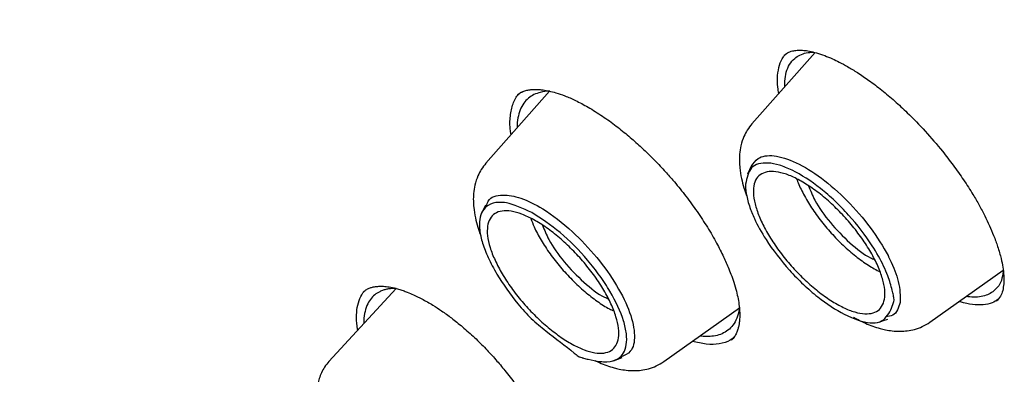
# Model space of a CAD drawing. Header units: millimetres. Extents: x 8 to 1762, y 12 to 2803.
# Tile 28 of 118: x 1509.73 to 1526.77, y 1024.21 to 1030.34. Entities that reach past the tile are written whole.
import ezdxf

# ---------------------------------------------------------------- set-up
doc = ezdxf.new("R2010")
doc.units = ezdxf.units.MM

msp = doc.modelspace()

# ---------------------------------------------------------------- linework, layer by layer
at = {"color": 7, "linetype": 'Continuous', "lineweight": 30}
for p, q in [((1523.496, 1029.772), (1522.403, 1028.539)), ((1522.962, 1029.723), (1522.965, 1029.727)), ((1522.97, 1029.179), (1522.971, 1029.276)), ((1518.899, 1029.102), (1517.797, 1027.858)), ((1522.396, 1027.815), (1522.325, 1027.67)), ((1517.79, 1027.132), (1517.719, 1026.988)), ((1525.484, 1025.106), (1526.752, 1026.006)), ((1516.241, 1025.691), (1515.08, 1024.43)), ((1520.878, 1024.426), (1522.185, 1025.353)), ((1522.05, 1024.803), (1522.046, 1024.8)), ((1520.004, 1024.44), (1520.155, 1024.494))]:
    msp.add_line(p, q, dxfattribs=at)
at = {"color": 7, "linetype": 'Continuous', "lineweight": 30, "flags": 128}
msp.add_lwpolyline([(1524.604, 1025.108), (1524.68, 1025.135), (1524.756, 1025.162)], dxfattribs=at)
at = {"color": 7, "linetype": 'Continuous', "lineweight": 30}
for points, knots in [([(1566.118, 1002.181), (1566.206, 1002.264), (1566.372, 1002.422), (1566.576, 1002.629), (1566.765, 1002.83), (1566.943, 1003.029), (1567.103, 1003.218), (1567.25, 1003.399), (1567.397, 1003.588), (1567.538, 1003.779), (1567.672, 1003.97), (1567.801, 1004.162), (1567.935, 1004.371), (1568.076, 1004.602), (1568.217, 1004.848), (1568.352, 1005.1), (1568.485, 1005.362), (1568.615, 1005.636), (1568.74, 1005.917), (1568.853, 1006.19), (1568.954, 1006.45), (1569.044, 1006.699), (1569.132, 1006.956), (1569.219, 1007.23), (1569.306, 1007.524), (1569.39, 1007.835), (1569.471, 1008.162), (1569.548, 1008.508), (1569.619, 1008.865), (1569.684, 1009.235), (1569.734, 1009.566), (1569.772, 1009.849), (1569.799, 1010.071), (1569.821, 1010.274), (1569.839, 1010.456), (1569.856, 1010.644), (1569.872, 1010.85), (1569.889, 1011.092), (1569.904, 1011.363), (1569.915, 1011.623), (1569.922, 1011.868), (1569.927, 1012.091), (1569.929, 1012.318), (1569.929, 1012.531), (1569.928, 1012.702), (1569.926, 1012.829), (1569.924, 1012.918), (1569.922, 1012.993), (1569.921, 1013.068), (1569.918, 1013.17), (1569.913, 1013.312), (1569.906, 1013.502), (1569.892, 1013.79), (1569.869, 1014.161), (1569.836, 1014.599), (1569.792, 1015.072), (1569.737, 1015.577), (1569.668, 1016.113), (1569.594, 1016.628), (1569.513, 1017.132), (1569.427, 1017.626), (1569.335, 1018.107), (1569.244, 1018.561), (1569.152, 1018.991), (1569.058, 1019.41), (1568.949, 1019.869), (1568.82, 1020.387), (1568.668, 1020.97), (1568.495, 1021.592), (1568.339, 1022.126), (1568.211, 1022.548), (1568.122, 1022.835), (1568.039, 1023.099), (1567.962, 1023.338), (1567.887, 1023.569), (1567.815, 1023.786), (1567.744, 1023.999), (1567.664, 1024.233), (1567.566, 1024.517), (1567.444, 1024.863), (1567.306, 1025.248), (1567.145, 1025.687), (1566.958, 1026.181), (1566.744, 1026.734), (1566.505, 1027.335), (1566.241, 1027.979), (1565.957, 1028.651), (1565.604, 1029.463), (1565.179, 1030.404), (1564.677, 1031.475), (1564.196, 1032.461), (1563.744, 1033.36), (1563.324, 1034.173), (1562.9, 1034.974), (1562.481, 1035.746), (1562.078, 1036.474), (1561.696, 1037.149), (1561.356, 1037.741), (1561.056, 1038.255), (1560.795, 1038.697), (1560.54, 1039.123), (1560.277, 1039.56), (1559.99, 1040.029), (1559.682, 1040.527), (1559.355, 1041.05), (1559.007, 1041.599), (1558.632, 1042.182), (1558.232, 1042.796), (1557.703, 1043.595), (1557.053, 1044.559), (1556.284, 1045.671), (1555.515, 1046.757), (1554.748, 1047.816), (1553.879, 1048.989), (1552.896, 1050.282), (1551.789, 1051.698), (1550.658, 1053.103), (1549.505, 1054.496), (1548.33, 1055.877), (1547.134, 1057.243), (1545.92, 1058.593), (1544.731, 1059.88), (1543.57, 1061.104), (1542.441, 1062.266), (1541.3, 1063.411), (1540.149, 1064.538), (1539.072, 1065.566), (1538.066, 1066.505), (1537.126, 1067.365), (1536.162, 1068.23), (1535.171, 1069.098), (1534.282, 1069.86), (1533.5, 1070.518), (1532.832, 1071.071), (1532.17, 1071.611), (1531.531, 1072.123), (1530.938, 1072.593), (1530.391, 1073.019), (1529.892, 1073.404), (1529.436, 1073.751), (1529.082, 1074.017), (1528.816, 1074.215), (1528.613, 1074.366), (1528.385, 1074.535), (1528.118, 1074.731), (1527.813, 1074.953), (1527.47, 1075.201), (1527.09, 1075.473), (1526.672, 1075.769), (1526.212, 1076.091), (1525.709, 1076.437), (1525.165, 1076.808), (1524.581, 1077.198), (1523.959, 1077.607), (1523.302, 1078.03), (1522.613, 1078.465), (1521.891, 1078.91), (1521.133, 1079.367), (1520.619, 1079.666), (1520.355, 1079.819)], [0, 0, 0, 0, 0.005222, 0.0099109, 0.0145947, 0.0193305, 0.0235696, 0.0275822, 0.0318769, 0.0363006, 0.0403132, 0.0444077, 0.0488708, 0.0537545, 0.0589458, 0.0640399, 0.0689969, 0.0745937, 0.0799893, 0.0851358, 0.0899366, 0.0943888, 0.0986791, 0.1037885, 0.1088676, 0.1140513, 0.1197888, 0.125481, 0.1313728, 0.1373576, 0.1434353, 0.1472309, 0.1507115, 0.1538495, 0.1566451, 0.1591471, 0.1624593, 0.1661071, 0.1701377, 0.1746455, 0.1777244, 0.1809928, 0.1844426, 0.1876177, 0.1902516, 0.1917987, 0.193071, 0.1940686, 0.195013, 0.1962718, 0.198404, 0.2010846, 0.2043135, 0.2105327, 0.2165325, 0.2223117, 0.229706, 0.2367048, 0.2433523, 0.2496872, 0.2561776, 0.2623048, 0.2680696, 0.2734727, 0.2786241, 0.2840091, 0.2907292, 0.2978533, 0.3053812, 0.3133124, 0.3169648, 0.3203787, 0.323485, 0.3262838, 0.328775, 0.3315725, 0.3338662, 0.3361947, 0.3397214, 0.3437107, 0.3481384, 0.3530012, 0.358741, 0.364988, 0.3717423, 0.3790032, 0.386578, 0.3941151, 0.4058684, 0.417511, 0.4290433, 0.4377947, 0.4464817, 0.4551025, 0.463366, 0.4710591, 0.4781823, 0.4847355, 0.4897508, 0.4943722, 0.498652, 0.5031697, 0.508086, 0.513401, 0.5187774, 0.5245081, 0.5305931, 0.5370324, 0.5437507, 0.5556155, 0.5672271, 0.5785855, 0.589691, 0.6005436, 0.6156064, 0.6306208, 0.6456341, 0.6606464, 0.6756582, 0.6906698, 0.7056812, 0.7206926, 0.7341433, 0.7475945, 0.7610463, 0.7744983, 0.7879508, 0.7985309, 0.8092981, 0.820318, 0.831591, 0.8431171, 0.8505839, 0.8581534, 0.8657817, 0.8730206, 0.8797532, 0.8858724, 0.891503, 0.8966447, 0.9012976, 0.9034786, 0.9056296, 0.9081849, 0.911197, 0.9146659, 0.9185176, 0.9228101, 0.9275434, 0.9327177, 0.9384392, 0.944618, 0.9512542, 0.958348, 0.9658995, 0.9737617, 0.9820657, 0.9908117, 1, 1, 1, 1]), ([(1482.247, 1069.873), (1482.297, 1069.912), (1482.447, 1070.026), (1482.708, 1070.203), (1483.029, 1070.405), (1483.363, 1070.593), (1483.707, 1070.768), (1484.061, 1070.929), (1484.427, 1071.077), (1484.803, 1071.212), (1485.189, 1071.334), (1485.585, 1071.442), (1485.992, 1071.537), (1486.409, 1071.618), (1486.835, 1071.686), (1487.271, 1071.741), (1487.717, 1071.782), (1488.172, 1071.81), (1488.637, 1071.825), (1489.111, 1071.826), (1489.594, 1071.813), (1490.085, 1071.787), (1490.586, 1071.748), (1491.096, 1071.696), (1491.613, 1071.629), (1492.14, 1071.55), (1492.674, 1071.457), (1493.217, 1071.351), (1493.767, 1071.231), (1494.325, 1071.098), (1494.89, 1070.952), (1495.463, 1070.792), (1496.042, 1070.619), (1496.629, 1070.433), (1497.222, 1070.234), (1497.822, 1070.022), (1498.428, 1069.797), (1499.04, 1069.559), (1499.658, 1069.308), (1500.281, 1069.044), (1500.91, 1068.768), (1501.545, 1068.479), (1502.184, 1068.178), (1502.828, 1067.864), (1503.477, 1067.537), (1504.13, 1067.199), (1504.787, 1066.848), (1505.448, 1066.486), (1506.113, 1066.111), (1506.781, 1065.725), (1507.453, 1065.327), (1508.127, 1064.918), (1508.805, 1064.497), (1509.485, 1064.065), (1510.167, 1063.622), (1510.851, 1063.168), (1511.538, 1062.704), (1512.225, 1062.228), (1512.915, 1061.742), (1513.605, 1061.246), (1514.297, 1060.74), (1514.989, 1060.224), (1515.681, 1059.698), (1516.374, 1059.162), (1517.067, 1058.617), (1517.76, 1058.062), (1518.452, 1057.499), (1519.144, 1056.926), (1519.834, 1056.345), (1520.524, 1055.755), (1521.212, 1055.157), (1521.899, 1054.551), (1522.583, 1053.937), (1523.266, 1053.315), (1523.947, 1052.686), (1524.625, 1052.049), (1525.3, 1051.405), (1525.972, 1050.755), (1526.641, 1050.098), (1527.307, 1049.434), (1527.969, 1048.764), (1528.627, 1048.088), (1529.281, 1047.406), (1529.931, 1046.719), (1530.576, 1046.026), (1531.216, 1045.328), (1531.852, 1044.626), (1532.483, 1043.918), (1533.108, 1043.207), (1533.727, 1042.491), (1534.341, 1041.771), (1534.949, 1041.048), (1535.551, 1040.321), (1536.146, 1039.591), (1536.735, 1038.858), (1537.317, 1038.122), (1537.892, 1037.384), (1538.46, 1036.643), (1539.02, 1035.901), (1539.573, 1035.157), (1540.118, 1034.411), (1540.656, 1033.664), (1541.185, 1032.917), (1541.706, 1032.168), (1542.219, 1031.419), (1542.723, 1030.67), (1543.219, 1029.92), (1543.705, 1029.171), (1544.182, 1028.423), (1544.65, 1027.675), (1545.109, 1026.929), (1545.558, 1026.183), (1545.998, 1025.439), (1546.428, 1024.697), (1546.847, 1023.957), (1547.257, 1023.219), (1547.656, 1022.484), (1548.045, 1021.751), (1548.423, 1021.022), (1548.791, 1020.296), (1549.148, 1019.573), (1549.494, 1018.854), (1549.83, 1018.139), (1550.154, 1017.428), (1550.467, 1016.721), (1550.768, 1016.02), (1551.058, 1015.323), (1551.337, 1014.631), (1551.604, 1013.945), (1551.859, 1013.264), (1552.103, 1012.59), (1552.335, 1011.921), (1552.555, 1011.259), (1552.763, 1010.603), (1552.959, 1009.954), (1553.142, 1009.312), (1553.314, 1008.677), (1553.474, 1008.05), (1553.621, 1007.43), (1553.756, 1006.818), (1553.878, 1006.215), (1553.989, 1005.619), (1554.087, 1005.032), (1554.172, 1004.454), (1554.245, 1003.884), (1554.306, 1003.324), (1554.354, 1002.772), (1554.39, 1002.23), (1554.413, 1001.698), (1554.424, 1001.175), (1554.422, 1000.663), (1554.408, 1000.16), (1554.382, 999.668), (1554.343, 999.186), (1554.292, 998.715), (1554.229, 998.254), (1554.153, 997.804), (1554.065, 997.365), (1553.965, 996.937), (1553.853, 996.52), (1553.728, 996.115), (1553.592, 995.721), (1553.443, 995.338), (1553.282, 994.967), (1553.109, 994.608), (1552.924, 994.26), (1552.727, 993.925), (1552.518, 993.601), (1552.297, 993.289), (1552.064, 992.99), (1551.857, 992.745), (1551.725, 992.605), (1551.678, 992.555)], [0, 0, 0, 0, 0.003019, 0.009018, 0.015013, 0.021003, 0.026987, 0.032964, 0.038934, 0.044896, 0.05085, 0.056798, 0.062738, 0.068672, 0.074599, 0.080522, 0.086439, 0.092353, 0.098263, 0.10417, 0.110074, 0.115976, 0.121877, 0.127776, 0.133675, 0.139572, 0.14547, 0.151367, 0.157264, 0.163161, 0.169058, 0.174956, 0.180854, 0.186753, 0.192652, 0.198551, 0.204451, 0.210352, 0.216253, 0.222155, 0.228057, 0.23396, 0.239864, 0.245768, 0.251673, 0.257578, 0.263484, 0.269391, 0.275298, 0.281205, 0.287113, 0.293021, 0.29893, 0.304839, 0.310749, 0.316659, 0.322569, 0.32848, 0.334391, 0.340302, 0.346214, 0.352126, 0.358038, 0.363951, 0.369863, 0.375776, 0.381689, 0.387603, 0.393516, 0.39943, 0.405344, 0.411258, 0.417172, 0.423087, 0.429001, 0.434916, 0.44083, 0.446745, 0.45266, 0.458575, 0.46449, 0.470405, 0.47632, 0.482235, 0.488151, 0.494066, 0.499981, 0.505896, 0.511812, 0.517727, 0.523642, 0.529557, 0.535472, 0.541388, 0.547303, 0.553218, 0.559132, 0.565047, 0.570962, 0.576877, 0.582791, 0.588705, 0.59462, 0.600534, 0.606448, 0.612361, 0.618275, 0.624188, 0.630102, 0.636015, 0.641927, 0.64784, 0.653752, 0.659664, 0.665576, 0.671487, 0.677399, 0.683309, 0.68922, 0.69513, 0.70104, 0.706949, 0.712858, 0.718766, 0.724674, 0.730582, 0.736489, 0.742396, 0.748302, 0.754207, 0.760112, 0.766017, 0.77192, 0.777823, 0.783726, 0.789628, 0.795529, 0.80143, 0.80733, 0.81323, 0.819129, 0.825027, 0.830925, 0.836822, 0.842719, 0.848615, 0.854512, 0.860408, 0.866304, 0.872201, 0.878098, 0.883995, 0.889893, 0.895793, 0.901694, 0.907597, 0.913503, 0.919412, 0.925324, 0.93124, 0.937161, 0.943087, 0.949019, 0.954958, 0.960904, 0.966857, 0.972818, 0.978786, 0.984762, 0.990744, 0.996733, 1, 1, 1, 1]), ([(1522.96, 1029.726), (1522.986, 1029.745), (1523.033, 1029.78), (1523.118, 1029.804), (1523.192, 1029.813), (1523.252, 1029.813), (1523.3, 1029.81), (1523.346, 1029.805), (1523.417, 1029.793), (1523.521, 1029.768), (1523.656, 1029.723), (1523.788, 1029.667), (1523.921, 1029.604), (1524.065, 1029.526), (1524.237, 1029.422), (1524.435, 1029.288), (1524.651, 1029.124), (1524.873, 1028.937), (1525.127, 1028.702), (1525.407, 1028.412), (1525.673, 1028.103), (1525.892, 1027.82), (1526.07, 1027.569), (1526.218, 1027.337), (1526.338, 1027.13), (1526.434, 1026.95), (1526.517, 1026.775), (1526.593, 1026.596), (1526.663, 1026.403), (1526.715, 1026.221), (1526.749, 1026.054), (1526.766, 1025.907), (1526.764, 1025.818), (1526.762, 1025.772)], [0, 0, 0, 0, 0.044321, 0.081041, 0.110131, 0.12691, 0.139578, 0.151834, 0.164977, 0.19396, 0.225066, 0.252403, 0.275314, 0.302717, 0.333904, 0.369084, 0.407776, 0.446512, 0.484668, 0.540841, 0.597299, 0.635783, 0.674909, 0.714347, 0.743504, 0.772179, 0.8004, 0.82891, 0.862602, 0.902342, 0.932194, 0.964734, 1, 1, 1, 1]), ([(1522.971, 1029.276), (1522.977, 1029.33), (1522.992, 1029.439), (1523.051, 1029.571), (1523.132, 1029.668), (1523.233, 1029.732), (1523.339, 1029.77), (1523.424, 1029.776), (1523.466, 1029.779)], [0, 0, 0, 0, 0.177968, 0.362723, 0.554257, 0.702402, 0.854356, 1, 1, 1, 1]), ([(1522.847, 1029.377), (1522.856, 1029.438), (1522.873, 1029.559), (1522.926, 1029.68), (1522.976, 1029.73), (1522.991, 1029.746)], [0, 0, 0, 0, 0.408495, 0.814522, 1, 1, 1, 1]), ([(1522.868, 1029.064), (1522.862, 1029.1), (1522.84, 1029.215), (1522.845, 1029.311), (1522.847, 1029.377)], [0, 0, 0, 0, 0.313602, 1, 1, 1, 1]), ([(1518.906, 1029.102), (1518.905, 1029.102), (1518.842, 1029.107), (1518.748, 1029.088), (1518.625, 1029.047), (1518.528, 1028.984), (1518.447, 1028.897), (1518.385, 1028.784), (1518.348, 1028.642), (1518.332, 1028.535), (1518.337, 1028.47), (1518.337, 1028.468)], [0, 0, 0, 0, 0.003492, 0.165281, 0.292015, 0.423335, 0.559239, 0.69972, 0.844776, 0.994401, 1, 1, 1, 1]), ([(1518.345, 1029.039), (1518.367, 1029.057), (1518.408, 1029.089), (1518.482, 1029.115), (1518.556, 1029.13), (1518.616, 1029.134), (1518.67, 1029.135), (1518.723, 1029.132), (1518.796, 1029.124), (1518.893, 1029.107), (1519.016, 1029.075), (1519.169, 1029.023), (1519.354, 1028.944), (1519.493, 1028.868), (1519.566, 1028.828)], [0, 0, 0, 0, 0.124251, 0.22394, 0.301559, 0.368575, 0.400246, 0.443406, 0.500612, 0.571954, 0.657508, 0.757329, 0.871461, 1, 1, 1, 1]), ([(1518.234, 1028.352), (1518.23, 1028.374), (1518.207, 1028.494), (1518.214, 1028.678), (1518.261, 1028.891), (1518.33, 1029.03), (1518.397, 1029.079), (1518.415, 1029.092)], [0, 0, 0, 0, 0.0656364, 0.3439641, 0.6224033, 0.9008843, 1, 1, 1, 1]), ([(1519.566, 1028.828), (1519.65, 1028.777), (1519.81, 1028.68), (1520.047, 1028.507), (1520.265, 1028.331), (1520.481, 1028.141), (1520.686, 1027.943), (1520.874, 1027.746), (1521.055, 1027.542), (1521.24, 1027.316), (1521.434, 1027.054), (1521.614, 1026.782), (1521.771, 1026.516), (1521.896, 1026.274), (1521.982, 1026.084), (1522.043, 1025.93), (1522.092, 1025.79), (1522.134, 1025.648), (1522.165, 1025.509), (1522.184, 1025.385), (1522.192, 1025.277), (1522.192, 1025.198), (1522.188, 1025.141), (1522.183, 1025.091), (1522.174, 1025.039), (1522.159, 1024.979), (1522.136, 1024.917), (1522.102, 1024.852), (1522.067, 1024.815), (1522.048, 1024.796)], [0, 0, 0, 0, 0.0538789, 0.1037759, 0.1496369, 0.1913947, 0.2405939, 0.2823585, 0.3167738, 0.3653395, 0.415773, 0.4681244, 0.5208367, 0.5682278, 0.6097126, 0.6347497, 0.664285, 0.6998885, 0.7305643, 0.7638956, 0.793878, 0.8192585, 0.8336285, 0.8476025, 0.8704364, 0.8942844, 0.9238452, 0.9590844, 1, 1, 1, 1]), ([(1522.403, 1028.539), (1522.375, 1028.504), (1522.321, 1028.437), (1522.256, 1028.31), (1522.21, 1028.169), (1522.188, 1028.021), (1522.184, 1027.892), (1522.193, 1027.753), (1522.218, 1027.601), (1522.26, 1027.442), (1522.294, 1027.345), (1522.31, 1027.301)], [0, 0, 0, 0, 0.107814, 0.20752, 0.341679, 0.45774, 0.556409, 0.643486, 0.781534, 0.899889, 1, 1, 1, 1]), ([(1522.396, 1027.807), (1522.429, 1027.856), (1522.509, 1027.974), (1522.771, 1028.012), (1523.158, 1027.892), (1523.606, 1027.617), (1524.06, 1027.22), (1524.466, 1026.747), (1524.677, 1026.416), (1524.763, 1026.252), (1524.774, 1026.23), (1524.852, 1026.074), (1524.969, 1025.774), (1524.969, 1025.564), (1524.969, 1025.45)], [0, 0, 0, 0, 0.079407, 0.194685, 0.310083, 0.424741, 0.53985, 0.654721, 0.769639, 0.770223, 0.774392, 0.785598, 0.884889, 1, 1, 1, 1]), ([(1517.797, 1027.858), (1517.769, 1027.823), (1517.715, 1027.756), (1517.65, 1027.629), (1517.604, 1027.488), (1517.581, 1027.34), (1517.578, 1027.211), (1517.586, 1027.072), (1517.611, 1026.92), (1517.656, 1026.757), (1517.689, 1026.653), (1517.711, 1026.602), (1517.712, 1026.599)], [0, 0, 0, 0, 0.106124, 0.204267, 0.336323, 0.450564, 0.547687, 0.633399, 0.769283, 0.885783, 0.993335, 1, 1, 1, 1]), ([(1522.292, 1027.494), (1522.314, 1027.601), (1522.358, 1027.816), (1522.613, 1027.879), (1522.873, 1027.833), (1523.172, 1027.713), (1523.509, 1027.496), (1523.841, 1027.209), (1524.159, 1026.883), (1524.462, 1026.489), (1524.661, 1026.132), (1524.769, 1025.879), (1524.821, 1025.712), (1524.847, 1025.596), (1524.855, 1025.557), (1524.859, 1025.531), (1524.862, 1025.512), (1524.865, 1025.496), (1524.866, 1025.493), (1524.866, 1025.492), (1524.866, 1025.492), (1524.866, 1025.492), (1524.866, 1025.492), (1524.866, 1025.492), (1524.866, 1025.492), (1524.866, 1025.491), (1524.866, 1025.489), (1524.862, 1025.474), (1524.836, 1025.374), (1524.772, 1025.231), (1524.624, 1025.096), (1524.396, 1025.084), (1524.032, 1025.205), (1523.614, 1025.478), (1523.291, 1025.757), (1522.973, 1026.083), (1522.667, 1026.481), (1522.479, 1026.819), (1522.406, 1026.988), (1522.354, 1027.123), (1522.323, 1027.233), (1522.303, 1027.341), (1522.293, 1027.41), (1522.292, 1027.462), (1522.292, 1027.494)], [0, 0, 0, 0, 0.061942, 0.124146, 0.155472, 0.186801, 0.249057, 0.280271, 0.311499, 0.373724, 0.414904, 0.435945, 0.467238, 0.478479, 0.481367, 0.482972, 0.488471, 0.489183, 0.489602, 0.489699, 0.489718, 0.48972, 0.489721, 0.489722, 0.489725, 0.489744, 0.48991, 0.491119, 0.500591, 0.563091, 0.594389, 0.625857, 0.691848, 0.750126, 0.781472, 0.812816, 0.875056, 0.917506, 0.930305, 0.937442, 0.968714, 0.974259, 0.984369, 1, 1, 1, 1]), ([(1524.68, 1025.434), (1524.659, 1025.396), (1524.619, 1025.32), (1524.506, 1025.261), (1524.362, 1025.245), (1524.186, 1025.276), (1523.986, 1025.356), (1523.77, 1025.478), (1523.546, 1025.638), (1523.322, 1025.832), (1523.107, 1026.051), (1522.911, 1026.286), (1522.74, 1026.528), (1522.601, 1026.769), (1522.5, 1026.998), (1522.439, 1027.207), (1522.42, 1027.39), (1522.446, 1027.539), (1522.516, 1027.645), (1522.627, 1027.706), (1522.772, 1027.721), (1522.948, 1027.689), (1523.148, 1027.609), (1523.364, 1027.486), (1523.588, 1027.326), (1523.811, 1027.133), (1524.025, 1026.915), (1524.22, 1026.68), (1524.392, 1026.437), (1524.532, 1026.196), (1524.634, 1025.966), (1524.694, 1025.757), (1524.714, 1025.573), (1524.691, 1025.48), (1524.68, 1025.434)], [0, 0, 0, 0, 0.031167, 0.062414, 0.093673, 0.124882, 0.156059, 0.187267, 0.218538, 0.24992, 0.281303, 0.312571, 0.343765, 0.374905, 0.406055, 0.437275, 0.468585, 0.50003, 0.531468, 0.562762, 0.593964, 0.625098, 0.656259, 0.687503, 0.718764, 0.749982, 0.781173, 0.812391, 0.843662, 0.875028, 0.906393, 0.937662, 0.968861, 1, 1, 1, 1]), ([(1523.179, 1027.586), (1523.18, 1027.58), (1523.201, 1027.508), (1523.279, 1027.348), (1523.411, 1027.116), (1523.58, 1026.878), (1523.772, 1026.647), (1523.981, 1026.433), (1524.199, 1026.245), (1524.418, 1026.087), (1524.556, 1026.013), (1524.624, 1025.977)], [0, 0, 0, 0, 0.009975, 0.133052, 0.256275, 0.38078, 0.506112, 0.629773, 0.753679, 0.878783, 1, 1, 1, 1]), ([(1523.383, 1027.467), (1523.415, 1027.385), (1523.493, 1027.184), (1523.752, 1026.821), (1524.092, 1026.475), (1524.375, 1026.249), (1524.504, 1026.201), (1524.529, 1026.192)], [0, 0, 0, 0, 0.176146, 0.431074, 0.686001, 0.940929, 1, 1, 1, 1]), ([(1517.805, 1027.112), (1517.814, 1027.144), (1517.85, 1027.272), (1518.061, 1027.328), (1518.393, 1027.271), (1518.81, 1027.069), (1519.279, 1026.708), (1519.729, 1026.234), (1520.079, 1025.739), (1520.311, 1025.262), (1520.392, 1024.863), (1520.336, 1024.592), (1520.197, 1024.533), (1520.137, 1024.508)], [0, 0, 0, 0, 0.0349209, 0.1398203, 0.2276183, 0.317478, 0.4305835, 0.5299747, 0.6294287, 0.7282473, 0.8274572, 0.9264566, 1, 1, 1, 1]), ([(1518.59, 1027.004), (1518.754, 1026.899), (1519.084, 1026.687), (1519.494, 1026.267), (1519.773, 1025.913), (1520.009, 1025.551), (1520.171, 1025.199), (1520.237, 1024.901), (1520.236, 1024.652), (1520.13, 1024.47), (1519.934, 1024.417), (1519.753, 1024.428), (1519.614, 1024.453), (1519.508, 1024.48), (1519.47, 1024.49), (1519.446, 1024.497), (1519.427, 1024.502), (1519.411, 1024.508), (1519.408, 1024.509), (1519.407, 1024.509), (1519.406, 1024.509), (1519.406, 1024.509), (1519.406, 1024.509), (1519.406, 1024.509), (1519.406, 1024.509), (1519.406, 1024.51), (1519.403, 1024.512), (1519.376, 1024.534), (1519.196, 1024.68), (1518.925, 1024.886), (1518.578, 1025.163), (1518.279, 1025.499), (1518.02, 1025.868), (1517.832, 1026.221), (1517.732, 1026.478), (1517.682, 1026.703), (1517.683, 1026.952), (1517.79, 1027.134), (1517.985, 1027.187), (1518.227, 1027.17), (1518.435, 1027.075), (1518.59, 1027.004)], [0, 0, 0, 0, 0.061942, 0.124146, 0.155473, 0.186801, 0.249058, 0.280272, 0.3115, 0.373724, 0.414905, 0.435946, 0.467239, 0.478479, 0.481368, 0.482972, 0.488472, 0.489183, 0.489603, 0.489699, 0.489719, 0.489721, 0.489722, 0.489723, 0.489725, 0.489745, 0.489911, 0.491119, 0.500591, 0.56309, 0.594389, 0.625857, 0.685179, 0.719167, 0.750449, 0.781794, 0.813139, 0.875379, 0.916279, 0.937767, 1, 1, 1, 1]), ([(1519.072, 1024.863), (1518.998, 1024.919), (1518.849, 1025.031), (1518.628, 1025.237), (1518.42, 1025.462), (1518.233, 1025.701), (1518.075, 1025.943), (1517.95, 1026.18), (1517.863, 1026.404), (1517.818, 1026.605), (1517.819, 1026.773), (1517.863, 1026.904), (1517.948, 1026.994), (1518.072, 1027.038), (1518.231, 1027.033), (1518.417, 1026.981), (1518.625, 1026.885), (1518.846, 1026.747), (1519.072, 1026.57), (1519.293, 1026.365), (1519.5, 1026.14), (1519.687, 1025.901), (1519.845, 1025.659), (1519.969, 1025.422), (1520.056, 1025.199), (1520.101, 1024.999), (1520.1, 1024.831), (1520.056, 1024.7), (1519.971, 1024.61), (1519.847, 1024.566), (1519.687, 1024.571), (1519.499, 1024.624), (1519.293, 1024.718), (1519.145, 1024.815), (1519.072, 1024.863)], [0, 0, 0, 0, 0.031167, 0.062413, 0.093673, 0.124882, 0.156059, 0.187267, 0.218538, 0.24992, 0.281303, 0.312571, 0.343765, 0.374905, 0.406055, 0.437275, 0.468585, 0.50003, 0.531468, 0.562763, 0.593964, 0.625098, 0.656259, 0.687503, 0.718764, 0.749982, 0.781173, 0.812391, 0.843662, 0.875028, 0.906394, 0.937662, 0.968861, 1, 1, 1, 1]), ([(1518.576, 1026.902), (1518.593, 1026.854), (1518.637, 1026.735), (1518.749, 1026.527), (1518.902, 1026.291), (1519.085, 1026.057), (1519.289, 1025.836), (1519.505, 1025.635), (1519.724, 1025.467), (1519.895, 1025.354), (1519.986, 1025.314), (1520.01, 1025.303)], [0, 0, 0, 0, 0.083151, 0.208462, 0.332096, 0.455851, 0.581385, 0.707029, 0.830452, 0.954151, 1, 1, 1, 1]), ([(1518.778, 1026.783), (1518.81, 1026.702), (1518.887, 1026.502), (1519.146, 1026.14), (1519.485, 1025.795), (1519.766, 1025.57), (1519.894, 1025.522), (1519.916, 1025.513)], [0, 0, 0, 0, 0.1752926, 0.4319673, 0.6886421, 0.9453169, 1, 1, 1, 1]), ([(1526.754, 1025.983), (1526.746, 1025.93), (1526.724, 1025.798), (1526.637, 1025.681), (1526.531, 1025.602), (1526.431, 1025.56), (1526.311, 1025.54), (1526.205, 1025.537), (1526.134, 1025.55), (1526.114, 1025.553)], [0, 0, 0, 0, 0.165598, 0.411461, 0.539771, 0.671582, 0.806899, 0.945724, 1, 1, 1, 1]), ([(1515.675, 1025.632), (1515.694, 1025.647), (1515.73, 1025.675), (1515.788, 1025.701), (1515.84, 1025.716), (1515.884, 1025.723), (1515.934, 1025.729), (1516.002, 1025.731), (1516.097, 1025.723), (1516.194, 1025.704), (1516.283, 1025.68), (1516.36, 1025.655), (1516.445, 1025.624), (1516.554, 1025.578), (1516.701, 1025.506), (1516.864, 1025.413), (1517.036, 1025.301), (1517.207, 1025.179), (1517.327, 1025.081), (1517.39, 1025.029)], [0, 0, 0, 0, 0.077614, 0.141993, 0.193027, 0.230595, 0.259412, 0.314349, 0.378894, 0.442762, 0.486494, 0.526603, 0.564548, 0.615993, 0.685193, 0.772224, 0.840189, 0.916103, 1, 1, 1, 1]), ([(1516.245, 1025.69), (1516.231, 1025.69), (1516.195, 1025.691), (1516.14, 1025.686), (1516.079, 1025.677), (1516.018, 1025.66), (1515.947, 1025.631), (1515.869, 1025.582), (1515.793, 1025.503), (1515.732, 1025.396), (1515.694, 1025.257), (1515.679, 1025.15), (1515.684, 1025.087), (1515.684, 1025.086)], [0, 0, 0, 0, 0.040844, 0.100432, 0.164637, 0.233458, 0.306891, 0.42565, 0.554758, 0.694198, 0.843953, 0.998411, 1, 1, 1, 1]), ([(1526.762, 1025.772), (1526.757, 1025.732), (1526.747, 1025.648), (1526.708, 1025.546), (1526.663, 1025.496), (1526.639, 1025.469)], [0, 0, 0, 0, 0.289994, 0.623296, 1, 1, 1, 1]), ([(1515.578, 1024.971), (1515.577, 1024.976), (1515.56, 1025.054), (1515.554, 1025.188), (1515.565, 1025.369), (1515.612, 1025.519), (1515.661, 1025.614), (1515.701, 1025.65), (1515.707, 1025.655)], [0, 0, 0, 0, 0.016275, 0.251973, 0.488, 0.724158, 0.960165, 1, 1, 1, 1]), ([(1522.184, 1025.366), (1522.181, 1025.339), (1522.174, 1025.254), (1522.131, 1025.142), (1522.06, 1025.029), (1521.968, 1024.948), (1521.861, 1024.893), (1521.713, 1024.853), (1521.582, 1024.861), (1521.498, 1024.866)], [0, 0, 0, 0, 0.074174, 0.228115, 0.375607, 0.516655, 0.651263, 0.779436, 1, 1, 1, 1]), ([(1524.969, 1025.45), (1524.942, 1025.358), (1524.903, 1025.223), (1524.762, 1025.205), (1524.718, 1025.199)], [0, 0, 0, 0, 0.686939, 1, 1, 1, 1]), ([(1526.661, 1025.498), (1526.63, 1025.479), (1526.558, 1025.433), (1526.41, 1025.404), (1526.224, 1025.41), (1526.082, 1025.432), (1525.998, 1025.463), (1525.99, 1025.466)], [0, 0, 0, 0, 0.195224, 0.45448, 0.714304, 0.974373, 1, 1, 1, 1]), ([(1524.162, 1025.192), (1524.231, 1025.156), (1524.383, 1025.075), (1524.567, 1025.011), (1524.72, 1024.974), (1524.838, 1024.955), (1524.965, 1024.948), (1525.095, 1024.956), (1525.224, 1024.981), (1525.358, 1025.027), (1525.441, 1025.079), (1525.484, 1025.106)], [0, 0, 0, 0, 0.152409, 0.338863, 0.405431, 0.488247, 0.588579, 0.675748, 0.773354, 0.881473, 1, 1, 1, 1]), ([(1517.39, 1025.029), (1517.461, 1024.967), (1517.598, 1024.847), (1517.792, 1024.654), (1517.967, 1024.464), (1518.138, 1024.26), (1518.301, 1024.047), (1518.45, 1023.831), (1518.572, 1023.636), (1518.669, 1023.465), (1518.745, 1023.316), (1518.815, 1023.165), (1518.878, 1023.008), (1518.937, 1022.832), (1518.98, 1022.655), (1519.006, 1022.477), (1519.008, 1022.342), (1518.998, 1022.244), (1518.986, 1022.183), (1518.971, 1022.128), (1518.949, 1022.075), (1518.917, 1022.017), (1518.883, 1021.984), (1518.865, 1021.965)], [0, 0, 0, 0, 0.060806, 0.11797, 0.171665, 0.22198, 0.283871, 0.339895, 0.390084, 0.434461, 0.473042, 0.507256, 0.556235, 0.602261, 0.659006, 0.717324, 0.782357, 0.814879, 0.844523, 0.871328, 0.902762, 0.945646, 1, 1, 1, 1]), ([(1522.096, 1024.852), (1522.074, 1024.831), (1522.005, 1024.769), (1521.842, 1024.727), (1521.624, 1024.716), (1521.453, 1024.756), (1521.37, 1024.775)], [0, 0, 0, 0, 0.14454, 0.437123, 0.727856, 1, 1, 1, 1]), ([(1515.08, 1024.43), (1515.053, 1024.398), (1515.002, 1024.337), (1514.948, 1024.236), (1514.911, 1024.137), (1514.882, 1024.019), (1514.869, 1023.888), (1514.875, 1023.741), (1514.896, 1023.599), (1514.932, 1023.46), (1514.974, 1023.335), (1515.025, 1023.212), (1515.088, 1023.077), (1515.166, 1022.935), (1515.258, 1022.787), (1515.358, 1022.642), (1515.469, 1022.495), (1515.597, 1022.342), (1515.738, 1022.189), (1515.889, 1022.043), (1516.058, 1021.896), (1516.249, 1021.75), (1516.464, 1021.614), (1516.677, 1021.508), (1516.847, 1021.448), (1516.982, 1021.417), (1517.087, 1021.402), (1517.201, 1021.398), (1517.317, 1021.407), (1517.432, 1021.432), (1517.552, 1021.477), (1517.625, 1021.525), (1517.664, 1021.55)], [0, 0, 0, 0, 0.029217, 0.056123, 0.08069, 0.10293, 0.140622, 0.170959, 0.206402, 0.236953, 0.265028, 0.292091, 0.322574, 0.358679, 0.389454, 0.423394, 0.457973, 0.490897, 0.532242, 0.570725, 0.606385, 0.65802, 0.710027, 0.761923, 0.812786, 0.831695, 0.855258, 0.883715, 0.908399, 0.936007, 0.966554, 1, 1, 1, 1]), ([(1519.69, 1024.444), (1519.714, 1024.431), (1519.822, 1024.376), (1519.96, 1024.331), (1520.114, 1024.293), (1520.232, 1024.274), (1520.359, 1024.267), (1520.489, 1024.275), (1520.618, 1024.3), (1520.752, 1024.347), (1520.834, 1024.398), (1520.878, 1024.426)], [0, 0, 0, 0, 0.0585785, 0.2656737, 0.3396114, 0.4315952, 0.5430336, 0.6398526, 0.7482636, 0.8683521, 1, 1, 1, 1])]:
    msp.add_open_spline(points, degree=3, knots=knots, dxfattribs=at)

doc.saveas('drawing.dxf')
